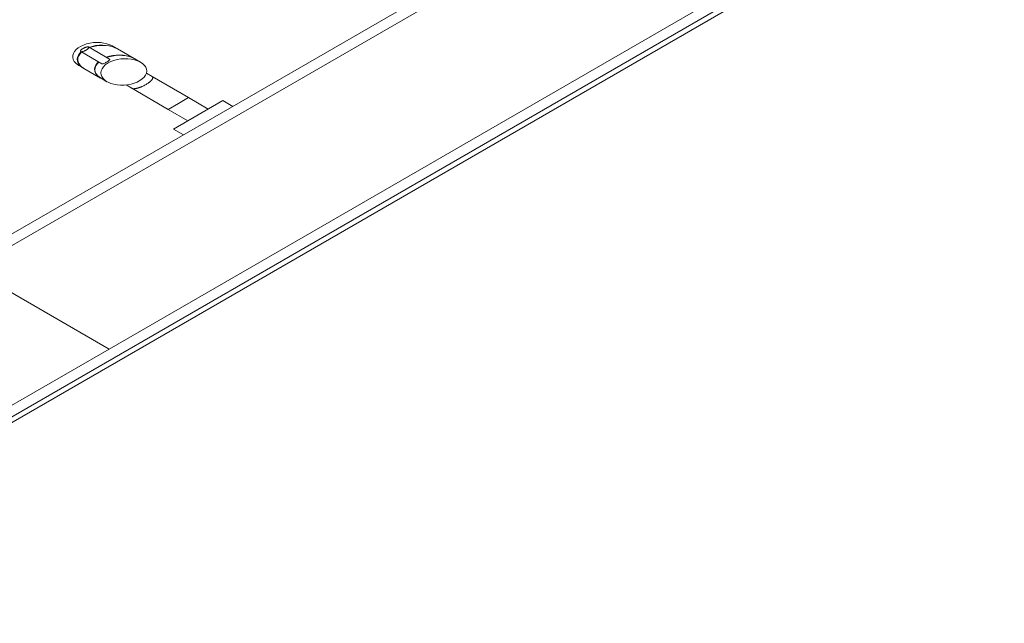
# Model space of a CAD drawing. Header units: millimetres. Extents: x -16331 to -10174, y -4135 to -3584.
# Tile 17 of 256: x -10366.01 to -10362.56, y -4041.42 to -4039.31. Entities that reach past the tile are written whole.
import ezdxf

# ---------------------------------------------------------------- set-up
doc = ezdxf.new("R2010")
doc.units = ezdxf.units.MM
for name, color, linetype, lineweight in [('I-WALL', 7, 'Continuous', 5), ('IFC-IfcSpace-Contorno', 250, 'Continuous', 5), ('IFC-IfcWall-Contorno', 250, 'Continuous', 5), ('IFC-Sapata-Contorno', 253, 'Continuous', 5), ('IFC-Viga-Contorno', 66, 'Continuous', 5)]:
    doc.layers.add(name, color=color, linetype=linetype, lineweight=lineweight)
doc.layers.add('P-SANR-FIXT', color=7, linetype='Continuous')

msp = doc.modelspace()

# ---------------------------------------------------------------- linework, layer by layer
at = {"layer": 'I-WALL', "lineweight": 5}
for p, q in [((-10360.3258, -4036.7623), (-10367.254, -4040.7623)), ((-10367.254, -4041.4023), (-10359.633, -4037.0023))]:
    msp.add_line(p, q, dxfattribs=at)
at = {"layer": 'IFC-IfcSpace-Contorno', "lineweight": 5}
msp.add_line((-10366.9886, -4040.609), (-10362.5778, -4038.0625), dxfattribs=at)
at = {"layer": 'IFC-IfcWall-Contorno', "lineweight": 5}
for p, q in [((-10359.633, -4037.0023), (-10367.254, -4041.4023)), ((-10367.254, -4041.4223), (-10359.6157, -4037.0123)), ((-10362.2041, -4037.8467), (-10367.254, -4040.7623)), ((-10366.6997, -4041.0823), (-10361.6499, -4038.1667))]:
    msp.add_line(p, q, dxfattribs=at)
at = {"layer": 'IFC-Sapata-Contorno', "lineweight": 5}
for p, q in [((-10365.6952, -4040.4623), (-10366.1801, -4040.1823)), ((-10366.2148, -4040.7623), (-10365.6952, -4040.4623))]:
    msp.add_line(p, q, dxfattribs=at)
at = {"layer": 'IFC-Viga-Contorno', "lineweight": 5}
for p, q in [((-10362.5428, -4038.0823), (-10366.1801, -4040.1823)), ((-10365.6952, -4040.4623), (-10362.0579, -4038.3623)), ((-10366.1801, -4040.1823), (-10365.6952, -4040.4623))]:
    msp.add_line(p, q, dxfattribs=at)
at = {"layer": 'P-SANR-FIXT', "lineweight": 5}
for p, q in [((-10365.785, -4039.3975), (-10365.795, -4039.4022)), ((-10365.7741, -4039.3938), (-10365.785, -4039.3975)), ((-10365.7625, -4039.391), (-10365.7741, -4039.3938)), ((-10365.7503, -4039.3892), (-10365.7625, -4039.391)), ((-10365.7546, -4039.4022), (-10365.7428, -4039.3997)), ((-10365.738, -4039.3886), (-10365.7503, -4039.3892)), ((-10365.7324, -4039.3996), (-10365.7445, -4039.4014)), ((-10365.7428, -4039.3997), (-10365.7306, -4039.3983)), ((-10365.7258, -4039.389), (-10365.738, -4039.3886)), ((-10365.7201, -4039.3989), (-10365.7324, -4039.3996)), ((-10365.7306, -4039.3983), (-10365.7183, -4039.3979)), ((-10365.714, -4039.3905), (-10365.7258, -4039.389)), ((-10365.7079, -4039.3993), (-10365.7201, -4039.3989)), ((-10365.7183, -4039.3979), (-10365.7061, -4039.3987)), ((-10365.7029, -4039.393), (-10365.714, -4039.3905)), ((-10365.6961, -4039.4008), (-10365.7079, -4039.3993)), ((-10365.7061, -4039.3987), (-10365.6945, -4039.4004)), ((-10365.6927, -4039.3965), (-10365.7029, -4039.393)), ((-10365.6849, -4039.4033), (-10365.6961, -4039.4008)), ((-10365.6945, -4039.4004), (-10365.6836, -4039.4033)), ((-10365.6836, -4039.4009), (-10365.6927, -4039.3965)), ((-10365.6674, -4039.4103), (-10365.6836, -4039.4009)), ((-10365.8225, -4039.4341), (-10365.8227, -4039.4412)), ((-10365.8204, -4039.4271), (-10365.8225, -4039.4341)), ((-10365.8165, -4039.4202), (-10365.8204, -4039.4271)), ((-10365.8109, -4039.4136), (-10365.8165, -4039.4202)), ((-10365.8036, -4039.4076), (-10365.8109, -4039.4136)), ((-10365.8055, -4039.4398), (-10365.8024, -4039.4328)), ((-10365.795, -4039.4022), (-10365.8036, -4039.4076)), ((-10365.8024, -4039.4328), (-10365.7976, -4039.4261)), ((-10365.7974, -4039.429), (-10365.8018, -4039.4358)), ((-10365.7976, -4039.4261), (-10365.7931, -4039.4215)), ((-10365.7914, -4039.4225), (-10365.7974, -4039.429)), ((-10365.7943, -4039.4208), (-10365.7211, -4039.4631)), ((-10365.6937, -4039.4473), (-10365.768, -4039.4044)), ((-10365.7658, -4039.4057), (-10365.7546, -4039.4022)), ((-10365.7562, -4039.4041), (-10365.764, -4039.4067)), ((-10365.7445, -4039.4014), (-10365.7562, -4039.4041)), ((-10365.6942, -4039.4371), (-10365.6824, -4039.4346)), ((-10365.6747, -4039.4069), (-10365.6849, -4039.4033)), ((-10365.6725, -4039.4342), (-10365.6846, -4039.436)), ((-10365.6836, -4039.4033), (-10365.6737, -4039.4071)), ((-10365.6824, -4039.4346), (-10365.6702, -4039.4332)), ((-10365.6657, -4039.4113), (-10365.6747, -4039.4069)), ((-10365.6737, -4039.4071), (-10365.6674, -4039.4103)), ((-10365.6601, -4039.4335), (-10365.6725, -4039.4342)), ((-10365.6702, -4039.4332), (-10365.6579, -4039.4328)), ((-10365.607, -4039.4451), (-10365.6657, -4039.4113)), ((-10365.6479, -4039.4339), (-10365.6601, -4039.4335)), ((-10365.6579, -4039.4328), (-10365.6458, -4039.4335)), ((-10365.6361, -4039.4354), (-10365.6479, -4039.4339)), ((-10365.6458, -4039.4335), (-10365.6341, -4039.4353)), ((-10365.625, -4039.438), (-10365.6361, -4039.4354)), ((-10365.6341, -4039.4353), (-10365.6232, -4039.4381)), ((-10365.8227, -4039.4412), (-10365.821, -4039.4482)), ((-10365.821, -4039.4482), (-10365.8175, -4039.4548)), ((-10365.8175, -4039.4548), (-10365.8122, -4039.461)), ((-10365.8122, -4039.461), (-10365.8053, -4039.4665)), ((-10365.8066, -4039.4469), (-10365.8055, -4039.4398)), ((-10365.8059, -4039.4539), (-10365.8066, -4039.4469)), ((-10365.8034, -4039.4608), (-10365.8059, -4039.4539)), ((-10365.8053, -4039.4665), (-10365.8014, -4039.4689)), ((-10365.8043, -4039.4428), (-10365.8049, -4039.4499)), ((-10365.8049, -4039.4499), (-10365.8037, -4039.4569)), ((-10365.8018, -4039.4358), (-10365.8043, -4039.4428)), ((-10365.8037, -4039.4569), (-10365.8005, -4039.4637)), ((-10365.799, -4039.4672), (-10365.8034, -4039.4608)), ((-10365.8014, -4039.4689), (-10365.7852, -4039.4783)), ((-10365.8005, -4039.4637), (-10365.7957, -4039.47)), ((-10365.7929, -4039.4731), (-10365.799, -4039.4672)), ((-10365.7957, -4039.47), (-10365.7891, -4039.4757)), ((-10365.7451, -4039.4746), (-10365.742, -4039.4676)), ((-10365.742, -4039.4676), (-10365.7372, -4039.4609)), ((-10365.7375, -4039.4636), (-10365.7418, -4039.4704)), ((-10365.7315, -4039.4571), (-10365.7375, -4039.4636)), ((-10365.7372, -4039.4609), (-10365.7328, -4039.4564)), ((-10365.7087, -4039.4673), (-10365.7152, -4039.4736)), ((-10365.6985, -4039.4603), (-10365.7087, -4039.4673)), ((-10365.7054, -4039.4406), (-10365.6942, -4039.4371)), ((-10365.6962, -4039.4388), (-10365.7041, -4039.4413)), ((-10365.6889, -4039.4555), (-10365.6985, -4039.4603)), ((-10365.6846, -4039.436), (-10365.6962, -4039.4388)), ((-10365.6782, -4039.4515), (-10365.6889, -4039.4555)), ((-10365.6667, -4039.4485), (-10365.6782, -4039.4515)), ((-10365.6547, -4039.4465), (-10365.6667, -4039.4485)), ((-10365.6424, -4039.4456), (-10365.6547, -4039.4465)), ((-10365.6301, -4039.4457), (-10365.6424, -4039.4456)), ((-10365.6182, -4039.4469), (-10365.6301, -4039.4457)), ((-10365.6148, -4039.4415), (-10365.625, -4039.438)), ((-10365.6232, -4039.4381), (-10365.6133, -4039.4419)), ((-10365.6069, -4039.4492), (-10365.6182, -4039.4469)), ((-10365.6057, -4039.4459), (-10365.6148, -4039.4415)), ((-10365.6133, -4039.4419), (-10365.607, -4039.4451)), ((-10365.5964, -4039.4525), (-10365.6069, -4039.4492)), ((-10365.585, -4039.4579), (-10365.6057, -4039.4459)), ((-10365.5871, -4039.4567), (-10365.5964, -4039.4525)), ((-10365.5774, -4039.4631), (-10365.585, -4039.4579)), ((-10365.5713, -4039.469), (-10365.5774, -4039.4631)), ((-10365.5669, -4039.4754), (-10365.5713, -4039.469)), ((-10365.7852, -4039.4783), (-10365.7929, -4039.4731)), ((-10365.7891, -4039.4757), (-10365.7835, -4039.4793)), ((-10365.7835, -4039.4793), (-10365.7249, -4039.5132)), ((-10365.7463, -4039.4818), (-10365.7451, -4039.4746)), ((-10365.7456, -4039.4888), (-10365.7463, -4039.4818)), ((-10365.743, -4039.4956), (-10365.7456, -4039.4888)), ((-10365.7443, -4039.4774), (-10365.745, -4039.4846)), ((-10365.745, -4039.4846), (-10365.7437, -4039.4915)), ((-10365.7418, -4039.4704), (-10365.7443, -4039.4774)), ((-10365.7437, -4039.4915), (-10365.7406, -4039.4983)), ((-10365.7386, -4039.5021), (-10365.743, -4039.4956)), ((-10365.7406, -4039.4983), (-10365.7357, -4039.5046)), ((-10365.7325, -4039.5079), (-10365.7386, -4039.5021)), ((-10365.7357, -4039.5046), (-10365.7292, -4039.5103)), ((-10365.7231, -4039.4874), (-10365.7242, -4039.4945)), ((-10365.7242, -4039.4945), (-10365.7235, -4039.5015)), ((-10365.7235, -4039.5015), (-10365.721, -4039.5083)), ((-10365.72, -4039.4804), (-10365.7231, -4039.4874)), ((-10365.7152, -4039.4736), (-10365.72, -4039.4804)), ((-10365.5727, -4039.5101), (-10365.5678, -4039.5034)), ((-10365.5678, -4039.5034), (-10365.5648, -4039.4964)), ((-10365.5643, -4039.4822), (-10365.5669, -4039.4754)), ((-10365.5648, -4039.4964), (-10365.5636, -4039.4893)), ((-10365.5447, -4039.5081), (-10365.5648, -4039.4964)), ((-10365.5636, -4039.4893), (-10365.5643, -4039.4822)), ((-10365.7249, -4039.5132), (-10365.7325, -4039.5079)), ((-10365.7292, -4039.5103), (-10365.7236, -4039.5139)), ((-10365.7236, -4039.5139), (-10365.7028, -4039.5259)), ((-10365.721, -4039.5083), (-10365.7166, -4039.5148)), ((-10365.7166, -4039.5148), (-10365.7105, -4039.5207)), ((-10365.7105, -4039.5207), (-10365.7028, -4039.5259)), ((-10365.7028, -4039.5259), (-10365.6987, -4039.5281)), ((-10365.6987, -4039.5281), (-10365.689, -4039.5321)), ((-10365.689, -4039.5321), (-10365.6784, -4039.5351)), ((-10365.6784, -4039.5351), (-10365.6669, -4039.5372)), ((-10365.6669, -4039.5372), (-10365.6548, -4039.5382)), ((-10365.6548, -4039.5382), (-10365.6425, -4039.538)), ((-10365.6425, -4039.538), (-10365.6303, -4039.5368)), ((-10365.6361, -4039.5375), (-10365.6159, -4039.5492)), ((-10365.6303, -4039.5368), (-10365.6183, -4039.5346)), ((-10365.6183, -4039.5346), (-10365.607, -4039.5313)), ((-10365.607, -4039.5313), (-10365.5965, -4039.5271)), ((-10365.5965, -4039.5271), (-10365.5872, -4039.5221)), ((-10365.5872, -4039.5221), (-10365.5792, -4039.5164)), ((-10365.5792, -4039.5164), (-10365.5727, -4039.5101)), ((-10365.4171, -4039.5817), (-10365.5447, -4039.5081)), ((-10365.6159, -4039.5492), (-10365.4883, -4039.6228)), ((-10365.4883, -4039.6228), (-10365.4527, -4039.6023)), ((-10365.2968, -4039.5923), (-10365.47, -4039.6923)), ((-10365.4527, -4039.6023), (-10365.4171, -4039.5817)), ((-10365.4171, -4039.5817), (-10365.3478, -4039.6217)), ((-10365.2621, -4039.6123), (-10365.2968, -4039.5923)), ((-10365.4883, -4039.6228), (-10365.419, -4039.6628)), ((-10365.47, -4039.6923), (-10365.4353, -4039.7123))]:
    msp.add_line(p, q, dxfattribs=at)
for points in [[(-10365.7863, -4039.4097), (-10365.7867, -4039.4099), (-10365.7872, -4039.4102), (-10365.7876, -4039.4105), (-10365.7881, -4039.4108), (-10365.7886, -4039.4111), (-10365.7891, -4039.4114), (-10365.7896, -4039.4118), (-10365.7902, -4039.4122), (-10365.7908, -4039.4126), (-10365.7914, -4039.4131), (-10365.7922, -4039.4137), (-10365.7929, -4039.4144), (-10365.7938, -4039.4153), (-10365.7946, -4039.4162), (-10365.7953, -4039.4173), (-10365.7958, -4039.4185), (-10365.7957, -4039.4197), (-10365.7949, -4039.4206), (-10365.7934, -4039.421), (-10365.7914, -4039.4211), (-10365.7893, -4039.4208), (-10365.7874, -4039.4204), (-10365.7858, -4039.4199), (-10365.7843, -4039.4194), (-10365.7831, -4039.419), (-10365.7821, -4039.4186), (-10365.7812, -4039.4182), (-10365.7804, -4039.4178), (-10365.7797, -4039.4175), (-10365.7791, -4039.4172), (-10365.7785, -4039.4169), (-10365.7779, -4039.4166), (-10365.7774, -4039.4164), (-10365.777, -4039.4161), (-10365.7765, -4039.4158), (-10365.776, -4039.4156), (-10365.776, -4039.4156)], [(-10365.776, -4039.4156), (-10365.7758, -4039.4154), (-10365.7755, -4039.4152), (-10365.7752, -4039.4151), (-10365.7749, -4039.4149), (-10365.7746, -4039.4147), (-10365.7742, -4039.4145), (-10365.7739, -4039.4143), (-10365.7736, -4039.4141), (-10365.7733, -4039.4138), (-10365.7729, -4039.4136), (-10365.7726, -4039.4134), (-10365.7722, -4039.4131), (-10365.7718, -4039.4128), (-10365.7714, -4039.4125), (-10365.7709, -4039.4121), (-10365.7704, -4039.4117), (-10365.7699, -4039.4113), (-10365.7694, -4039.4108), (-10365.7689, -4039.4103), (-10365.7683, -4039.4097), (-10365.7677, -4039.409), (-10365.7672, -4039.4083), (-10365.7668, -4039.4075), (-10365.7665, -4039.4067), (-10365.7665, -4039.4059), (-10365.7668, -4039.4052), (-10365.7674, -4039.4047), (-10365.7684, -4039.4043), (-10365.7696, -4039.4042), (-10365.7709, -4039.4042), (-10365.7723, -4039.4043), (-10365.7737, -4039.4046), (-10365.7749, -4039.4049), (-10365.7761, -4039.4052), (-10365.7771, -4039.4055), (-10365.778, -4039.4058), (-10365.7789, -4039.4061), (-10365.7796, -4039.4064), (-10365.7803, -4039.4067), (-10365.7809, -4039.407), (-10365.7814, -4039.4072), (-10365.782, -4039.4074), (-10365.7824, -4039.4077), (-10365.7829, -4039.4079), (-10365.7833, -4039.4081), (-10365.7837, -4039.4083), (-10365.7841, -4039.4084), (-10365.7844, -4039.4086), (-10365.7847, -4039.4088), (-10365.7851, -4039.409), (-10365.7854, -4039.4092), (-10365.7857, -4039.4093), (-10365.786, -4039.4095), (-10365.7863, -4039.4097), (-10365.7863, -4039.4097)], [(-10365.7211, -4039.4631), (-10365.7207, -4039.4633), (-10365.7201, -4039.4635), (-10365.7196, -4039.4636), (-10365.719, -4039.4637), (-10365.7184, -4039.4637), (-10365.7178, -4039.4636), (-10365.7173, -4039.4635), (-10365.7168, -4039.4633), (-10365.7163, -4039.4631)], [(-10365.7163, -4039.4631), (-10365.7134, -4039.462), (-10365.7105, -4039.4607), (-10365.7077, -4039.4594), (-10365.7051, -4039.458), (-10365.7025, -4039.4566), (-10365.7001, -4039.455), (-10365.6979, -4039.4534), (-10365.6957, -4039.4518), (-10365.6937, -4039.4501)], [(-10365.6937, -4039.4501), (-10365.6935, -4039.4499), (-10365.6934, -4039.4498), (-10365.6932, -4039.4497), (-10365.6931, -4039.4495), (-10365.6929, -4039.4493), (-10365.6929, -4039.4492), (-10365.6928, -4039.449), (-10365.6928, -4039.4489), (-10365.6927, -4039.4487), (-10365.6928, -4039.4485), (-10365.6928, -4039.4483), (-10365.6929, -4039.4482), (-10365.6929, -4039.448), (-10365.6931, -4039.4479), (-10365.6932, -4039.4477), (-10365.6934, -4039.4476), (-10365.6935, -4039.4474), (-10365.6937, -4039.4473)], [(-10365.5797, -4039.5427), (-10365.5767, -4039.5414), (-10365.5738, -4039.54), (-10365.571, -4039.5386), (-10365.5683, -4039.5371), (-10365.5656, -4039.5355), (-10365.5631, -4039.534), (-10365.5606, -4039.5323), (-10365.5582, -4039.5307), (-10365.5558, -4039.529)], [(-10365.5558, -4039.529), (-10365.555, -4039.5284), (-10365.5542, -4039.5277), (-10365.5534, -4039.5271), (-10365.5526, -4039.5265), (-10365.5518, -4039.5258), (-10365.5511, -4039.5252), (-10365.5504, -4039.5245), (-10365.5497, -4039.5239), (-10365.5491, -4039.5232)], [(-10365.5491, -4039.5232), (-10365.5483, -4039.5225), (-10365.5476, -4039.5218), (-10365.5469, -4039.5211), (-10365.5463, -4039.5204), (-10365.5457, -4039.5197), (-10365.5452, -4039.5189), (-10365.5447, -4039.5182), (-10365.5442, -4039.5174), (-10365.5438, -4039.5166)], [(-10365.5423, -4039.5118), (-10365.5423, -4039.5114), (-10365.5424, -4039.5109), (-10365.5426, -4039.5105), (-10365.5428, -4039.51), (-10365.5431, -4039.5096), (-10365.5434, -4039.5092), (-10365.5438, -4039.5088), (-10365.5442, -4039.5084), (-10365.5447, -4039.5081)], [(-10365.5438, -4039.5166), (-10365.5435, -4039.5161), (-10365.5432, -4039.5156), (-10365.543, -4039.5151), (-10365.5428, -4039.5145), (-10365.5426, -4039.514), (-10365.5425, -4039.5134), (-10365.5424, -4039.5129), (-10365.5424, -4039.5124), (-10365.5423, -4039.5118)], [(-10365.6159, -4039.5492), (-10365.6153, -4039.5494), (-10365.6146, -4039.5497), (-10365.6139, -4039.5499), (-10365.6132, -4039.5501), (-10365.6125, -4039.5503), (-10365.6117, -4039.5504), (-10365.6109, -4039.5505), (-10365.6102, -4039.5505), (-10365.6094, -4039.5505)], [(-10365.6094, -4039.5505), (-10365.6084, -4039.5505), (-10365.6075, -4039.5505), (-10365.6065, -4039.5504), (-10365.6056, -4039.5503), (-10365.6047, -4039.5502), (-10365.6038, -4039.5501), (-10365.6028, -4039.55), (-10365.6019, -4039.5498), (-10365.601, -4039.5497)], [(-10365.601, -4039.5497), (-10365.5997, -4039.5494), (-10365.5984, -4039.5492), (-10365.5971, -4039.5489), (-10365.5958, -4039.5486), (-10365.5945, -4039.5482), (-10365.5933, -4039.5479), (-10365.5921, -4039.5475), (-10365.5909, -4039.5471), (-10365.5897, -4039.5466)], [(-10365.5897, -4039.5466), (-10365.5885, -4039.5462), (-10365.5873, -4039.5459), (-10365.5862, -4039.5455), (-10365.5851, -4039.545), (-10365.584, -4039.5446), (-10365.5829, -4039.5442), (-10365.5818, -4039.5437), (-10365.5807, -4039.5432), (-10365.5797, -4039.5427)]]:
    msp.add_lwpolyline(points, dxfattribs=at)

doc.saveas('drawing.dxf')
